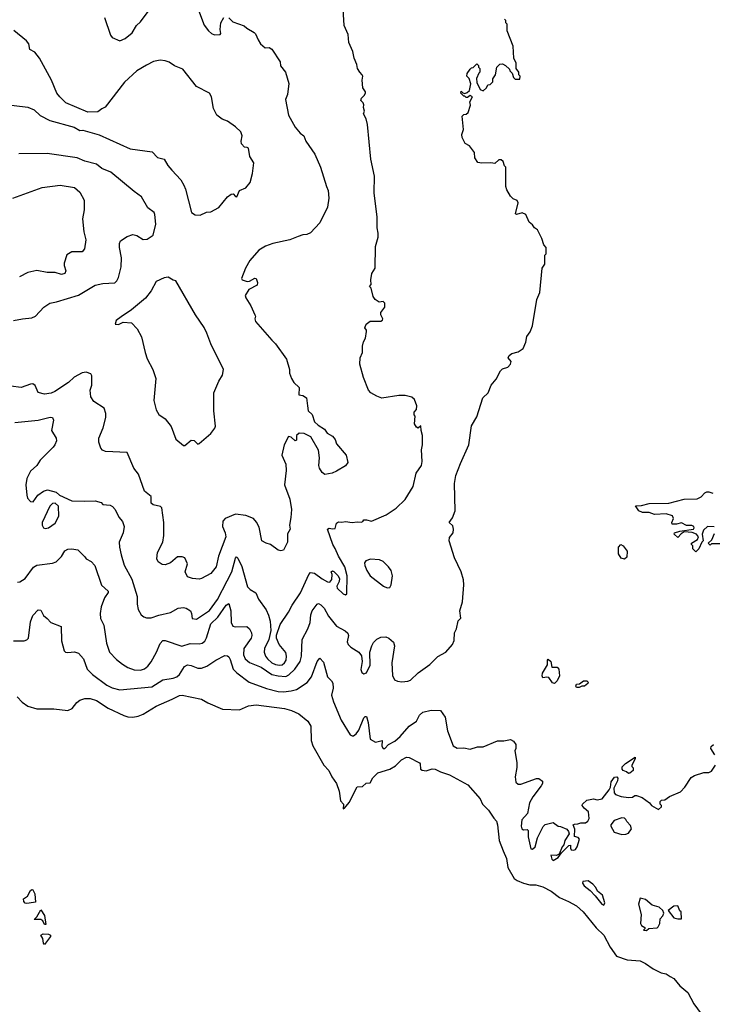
# Model space of a CAD drawing. Extents: x 1933546 to 2138868, y 524910 to 667279.
# Tile 215 of 256: x 2050473 to 2055811, y 582972 to 590560. Entities that reach past the tile are written whole.
import ezdxf

# ---------------------------------------------------------------- set-up
doc = ezdxf.new("R2010")
doc.units = 0

msp = doc.modelspace()

# ---------------------------------------------------------------- linework, layer by layer
at = {"layer": '0CON10XD'}
for points in [[(2051127.3, 590577.3), (2051171.7, 590441.7), (2051185, 590422.5), (2051245, 590397.5), (2051285, 590416), (2051340.7, 590459.3), (2051373.6, 590516.4), (2051403.8, 590545), (2051485, 590653.3)], [(2051836.7, 590675), (2051895, 590517.5), (2051926.7, 590475), (2051950, 590455), (2051975, 590444.2), (2052016.7, 590445), (2052023.3, 590455), (2052018, 590485), (2052022, 590535), (2052045, 590577.5)], [(2052072.4, 586235), (2052107, 586305), (2052135, 586411.2), (2052145, 586420), (2052155, 586410), (2052185, 586346.2), (2052229.1, 586189.1), (2052248.6, 586168.6), (2052292.4, 586142.4), (2052314.5, 586094.5), (2052371.7, 586011.7), (2052390.9, 585970.9), (2052403.1, 585925), (2052407.3, 585852.7), (2052392.9, 585785), (2052358.7, 585715), (2052357.1, 585685), (2052367.5, 585655), (2052382.6, 585635), (2052415, 585605.2), (2052445, 585590.6), (2052475, 585585.2), (2052495, 585588.6), (2052515, 585603.2), (2052526.5, 585625), (2052530.2, 585655), (2052523.7, 585683.7), (2052473.1, 585745), (2052452.5, 585795), (2052452.3, 585817.7), (2052480.9, 585899.1), (2052545.4, 585994.6), (2052572.4, 586047.6), (2052637.4, 586142.6), (2052701.3, 586285), (2052715, 586300.9), (2052745, 586294.6), (2052805, 586250.8), (2052845, 586228.9), (2052864.3, 586225.7), (2052878.9, 586245), (2052880.5, 586285), (2052874.6, 586305), (2052885, 586312.9), (2052895, 586308.2), (2052925, 586277.5), (2052936.8, 586255), (2052935, 586230), (2052916.9, 586195), (2052920.6, 586180.6), (2052965, 586136), (2052985, 586128.8), (2052993.3, 586135), (2052996.3, 586275), (2052979.2, 586345), (2052930.3, 586425), (2052905.3, 586485), (2052885.8, 586515), (2052846.2, 586633.8), (2052858.3, 586641.7), (2052885, 586636.2), (2052905, 586640), (2052915, 586680), (2052930.7, 586689.3), (2052955, 586686.7), (2052985, 586692.5), (2053035, 586684.3), (2053075, 586690.8), (2053105, 586688.6), (2053117.1, 586692.9), (2053125, 586706.2), (2053145.4, 586705.4), (2053185, 586696.9), (2053296.2, 586745), (2053375, 586796), (2053445, 586863.3), (2053505, 586963.3), (2053527.8, 587065), (2053570, 587125), (2053574, 587155), (2053570, 587245), (2053578, 587285), (2053578, 587355), (2053566.2, 587395), (2053565, 587430), (2053545, 587413.3), (2053530.5, 587420.5), (2053516.7, 587445), (2053520, 587505), (2053512.5, 587515), (2053512.5, 587535), (2053530, 587555), (2053532.5, 587585), (2053515, 587632.5), (2053495, 587652.5), (2053445, 587663.8), (2053395, 587664), (2053265, 587644.4), (2053225, 587658), (2053180, 587685), (2053161.2, 587705), (2053122.7, 587802.7), (2053094.3, 587905), (2053095.7, 587954.3), (2053115.6, 587995), (2053115.9, 588044.1), (2053122, 588078), (2053138, 588105), (2053146.7, 588156.7), (2053147, 588167), (2053132.5, 588185), (2053142.5, 588215), (2053175, 588237.5), (2053255, 588237.5), (2053270, 588245), (2053272.5, 588255), (2053257.5, 588285), (2053257, 588303), (2053287.5, 588345), (2053287.5, 588375), (2053275, 588387.5), (2053243, 588383), (2053212.5, 588405), (2053198.3, 588428.3), (2053181.7, 588491.7), (2053170, 588505), (2053181.7, 588518.3), (2053180, 588555), (2053187.5, 588605), (2053212.5, 588645), (2053216.4, 588813.6), (2053236.1, 588883.9), (2053236.1, 588913.9), (2053228, 588955), (2053228.8, 589038.8), (2053205.8, 589225), (2053206.2, 589355), (2053180, 589485), (2053153, 589753), (2053142.5, 589795), (2053122, 589835), (2053130, 589855), (2053123.3, 589883.3), (2053126.2, 589905), (2053120.5, 589920.5), (2053103, 589937), (2053107.5, 589955), (2053127.5, 589975), (2053137.5, 589995), (2053137.5, 590005), (2053117.5, 590035), (2053112.5, 590095), (2053117.5, 590125), (2053112.5, 590135), (2053093.3, 590155), (2053077.5, 590185), (2053072.5, 590215), (2053050, 590265), (2053040, 590315), (2053010, 590385), (2053003.3, 590445), (2052973.3, 590515), (2052962.5, 590685)], [(2052085, 590573.3), (2052115, 590542.5), (2052203.6, 590513.6), (2052222.5, 590495), (2052280.7, 590460.7), (2052290.7, 590450.7), (2052310, 590405), (2052327.5, 590375), (2052365, 590343.8), (2052395, 590346.2), (2052415, 590333.3), (2052480, 590235), (2052483.9, 590203.9), (2052522, 590155), (2052547.4, 590067.4), (2052535.8, 589985), (2052522.5, 589945), (2052545.6, 589825), (2052595, 589731.4), (2052635, 589686), (2052664, 589665), (2052679.2, 589625), (2052748, 589525), (2052792.5, 589425), (2052836.9, 589275), (2052850.8, 589245), (2052855.8, 589185), (2052844.1, 589115.9), (2052786.7, 588995), (2052715, 588918), (2052685.8, 588904.2), (2052655, 588901.2), (2052618.3, 588888.3), (2052555, 588864), (2052424.2, 588835.8), (2052367.5, 588815), (2052316.4, 588783.6), (2052246.7, 588705), (2052213.8, 588645), (2052183.3, 588565), (2052187.5, 588555), (2052225, 588542), (2052245, 588546), (2052285, 588569.2), (2052295.8, 588565), (2052306.2, 588533.8), (2052303.3, 588515), (2052240, 588480), (2052211.2, 588435), (2052215, 588417.5), (2052254.2, 588354.2), (2052286, 588285), (2052290, 588275), (2052284.2, 588254.2), (2052290.8, 588235), (2052415, 588090), (2052445, 588063.3), (2052529.4, 587945), (2052551.2, 587865), (2052551.2, 587835), (2052566.7, 587795), (2052586.7, 587765), (2052626, 587725), (2052625, 587670), (2052655, 587664.3), (2052683.8, 587645), (2052692, 587585), (2052695.8, 587545), (2052727.1, 587517.1), (2052745, 587461.2), (2052772, 587435), (2052823.3, 587405), (2052842.5, 587375), (2052885, 587350), (2052903.3, 587325), (2052915, 587292.5), (2052990, 587205), (2053001.7, 587148.3), (2052985, 587122.5), (2052915, 587080), (2052880, 587065), (2052825, 587056), (2052805, 587070), (2052784.3, 587105), (2052779.2, 587125), (2052784.4, 587185), (2052775, 587242.5), (2052718, 587345), (2052665, 587370), (2052627.3, 587372.7), (2052606, 587355), (2052605, 587320), (2052595, 587314.2), (2052565, 587344.2), (2052545, 587348), (2052510, 587285), (2052492, 587205), (2052524.5, 587135), (2052526.7, 587085), (2052512.7, 586975), (2052554.4, 586864.4), (2052568, 586785), (2052563.8, 586725), (2052551.2, 586665), (2052556.7, 586635), (2052537, 586597), (2052536.4, 586533.6), (2052505, 586472.5), (2052485, 586467.5), (2052465, 586473.3), (2052406.7, 586515), (2052372.5, 586525), (2052340, 586545), (2052318.7, 586648.7), (2052298.9, 586688.9), (2052275, 586715.6), (2052215, 586739.7), (2052135, 586750.9), (2052056.9, 586715), (2052037.5, 586695), (2052036.1, 586655), (2052056.7, 586605), (2052060.4, 586575), (2052004.6, 586425.4), (2051985.8, 586345), (2051945, 586291.2), (2051875, 586253.8), (2051855, 586248.8), (2051805, 586253.8), (2051765, 586267.5), (2051747.5, 586305), (2051766.1, 586366.1), (2051745, 586412.5), (2051725, 586421.2), (2051689.3, 586420.7), (2051635, 586373.3), (2051595, 586358.8), (2051571.2, 586361.2), (2051541.2, 586381.2), (2051530, 586405), (2051535.8, 586454.2), (2051575.8, 586534.2), (2051584.2, 586585.8), (2051584.3, 586685), (2051568.3, 586798.3), (2051557.5, 586807.5), (2051502.4, 586822.4), (2051486.2, 586835), (2051486.7, 586885), (2051435, 586927.5), (2051387.2, 587057.2), (2051352.5, 587105), (2051300, 587225), (2051133.6, 587233.6), (2051111.7, 587241.7), (2051098.3, 587258.3), (2051082.5, 587305), (2051083.8, 587335), (2051115.7, 587414.3), (2051137.5, 587495), (2051137.5, 587525), (2051125, 587566.2), (2051045, 587618.8), (2051022, 587655), (2051016, 587705), (2051028.8, 587745), (2051029.2, 587815), (2051021.3, 587831.3), (2050985, 587844.4), (2050955, 587838.9), (2050892.9, 587805), (2050848.6, 587765), (2050742.5, 587695), (2050715, 587682.7), (2050665, 587673.3), (2050615, 587686.2), (2050591.2, 587741.2), (2050575, 587753.8), (2050555, 587752.5), (2050485, 587725.6), (2050405, 587735.7)], [(2050455, 586225.6), (2050475, 586228.8), (2050516, 586255), (2050577.9, 586342.1), (2050605, 586356.5), (2050725, 586373.1), (2050755, 586382.9), (2050795, 586424.2), (2050821.7, 586468.3), (2050845, 586480.9), (2050875, 586482.9), (2050920, 586475), (2050975, 586420), (2050985.9, 586405.9), (2051024.5, 586384.5), (2051052.9, 586355), (2051102.6, 586202.6), (2051153.8, 586155), (2051153.8, 586145), (2051126.4, 586103.6), (2051100, 586035), (2051093, 585983), (2051095.8, 585945.8), (2051120, 585895), (2051142.5, 585755), (2051165.6, 585685), (2051218.4, 585628.4), (2051264.2, 585594.2), (2051305, 585568), (2051355, 585550.6), (2051405, 585547.5), (2051433.4, 585556.6), (2051460.8, 585579.2), (2051485, 585611.9), (2051527.3, 585685), (2051555, 585753.8), (2051575, 585776), (2051595, 585775.8), (2051723.1, 585733.1), (2051787.2, 585752.8), (2051855, 585750), (2051878.8, 585755), (2051898.5, 585771.5), (2051912.7, 585797.3), (2051946.1, 585905), (2051999.3, 585955), (2052065, 586047.5), (2052085, 586060), (2052100.4, 586005), (2052102.4, 585915), (2052115, 585886.9), (2052135, 585881.5), (2052223, 585883), (2052245, 585865.7), (2052260.4, 585835), (2052262.9, 585815), (2052257.3, 585795), (2052200.3, 585715), (2052197.8, 585665), (2052210.4, 585635), (2052245, 585607.5), (2052335, 585570.3), (2052415, 585515.3), (2052465, 585503.3), (2052525, 585499.2), (2052548.4, 585511.6), (2052593.3, 585555), (2052634.7, 585615.3), (2052644.7, 585655.3), (2052650.9, 585785), (2052694.6, 585865), (2052712.5, 585915), (2052717.7, 585975), (2052727.3, 586005), (2052765, 586055.8), (2052775, 586061.4), (2052795, 586051.9), (2052819.5, 586025), (2052852.6, 585962.6), (2052915, 585885.6), (2052980.2, 585850.2), (2053001.5, 585831.5), (2053006.9, 585815), (2052997.1, 585765), (2053004.5, 585744.5), (2053025, 585723.8), (2053085.6, 585685.6), (2053107.3, 585657.3), (2053112.5, 585615), (2053102.7, 585552.7), (2053109.5, 585529.5), (2053125, 585518.8), (2053145, 585528), (2053172.9, 585585), (2053171.5, 585685), (2053186.2, 585735), (2053200.4, 585759.6), (2053225, 585786.9), (2053257.1, 585802.9), (2053294.6, 585804.6), (2053316.7, 585795), (2053355, 585762.5), (2053360.5, 585735), (2053342.3, 585605), (2053346.4, 585506.4), (2053362.8, 585472.8), (2053385, 585461.4), (2053417, 585457), (2053465, 585461.9), (2053485, 585470.8), (2053545, 585525.8), (2053635, 585591.2), (2053695, 585654), (2053756.2, 585685), (2053808.8, 585745), (2053821.2, 585775), (2053823.8, 585835), (2053838.8, 585865), (2053853, 585927), (2053872.5, 585947.5), (2053866.4, 586003.6), (2053886.7, 586075), (2053896.7, 586205), (2053893, 586243), (2053876.2, 586305), (2053824.1, 586414.1), (2053783.8, 586545), (2053785, 586570), (2053813.6, 586606.4), (2053816.7, 586635), (2053810.7, 586660.7), (2053783.3, 586685), (2053809.4, 586720.6), (2053828, 586775), (2053823.3, 586985), (2053835, 587047.5), (2053871.2, 587138.8), (2053935.7, 587284.3), (2053955, 587430), (2053995, 587500), (2054043, 587647), (2054082.5, 587685), (2054106.4, 587743.6), (2054145, 587790), (2054177.5, 587855), (2054195, 587870), (2054235, 587883.3), (2054256.7, 587905), (2054260, 587925), (2054236.7, 587955), (2054245, 587972.5), (2054265, 587986.7), (2054315, 587999.4), (2054353.4, 588026.6), (2054373.1, 588075), (2054381.2, 588118.8), (2054406.2, 588155), (2054425, 588200), (2054457.5, 588405), (2054481.7, 588458.3), (2054500, 588645), (2054520, 588675), (2054520, 588745), (2054530, 588755), (2054530, 588805), (2054512.5, 588825), (2054497.5, 588875), (2054465, 588940), (2054440, 588955), (2054425, 588980), (2054400, 589000), (2054375, 589060), (2054345, 589072.5), (2054301.7, 589058.3), (2054293.3, 589065), (2054315, 589150), (2054306.4, 589166.4), (2054275, 589180), (2054255, 589200), (2054228.3, 589248.3), (2054220, 589275), (2054220, 589425), (2054210, 589435), (2054198.3, 589468.3), (2054185, 589480), (2054165, 589480), (2054135, 589452.5), (2054105, 589457.5), (2054035, 589453.3), (2054005, 589460), (2053980, 589495), (2053977, 589537), (2053939.3, 589589.3), (2053907.5, 589605), (2053883, 589653), (2053880, 589675), (2053892.5, 589715), (2053883, 589817), (2053895, 589830), (2053915, 589833.3), (2053930, 589845), (2053948.3, 589901.7), (2053943, 589927), (2053963.3, 589965), (2053945, 589976.7), (2053925, 589960), (2053915, 589960), (2053905, 589970), (2053895, 589970), (2053872.5, 589995), (2053875, 590010), (2053887.5, 589997.5), (2053905, 589992.5), (2053922, 589998), (2053938.8, 590015), (2053951.2, 590065), (2053937, 590107), (2053920, 590125), (2053922.5, 590145), (2053945, 590180), (2053955, 590190), (2053968.3, 590191.7), (2053995, 590220), (2054008.3, 590208.3), (2054010, 590195), (2054020, 590185), (2054020, 590155), (2054011.7, 590148.3), (2053993.3, 590106.7), (2053997.5, 590075), (2054021.9, 590021.9), (2054045, 590012.5), (2054070, 590035), (2054081.7, 590058.3), (2054098.3, 590061.7), (2054118.3, 590081.7), (2054120, 590105), (2054140, 590135), (2054150, 590195), (2054173, 590217), (2054195, 590220), (2054218.3, 590208.3), (2054248.3, 590178.3), (2054250, 590165), (2054268.3, 590148.3), (2054280, 590115), (2054291.7, 590101.7), (2054328.3, 590101.7), (2054330, 590125), (2054320, 590135), (2054320, 590155), (2054300, 590185), (2054300, 590225), (2054282.5, 590265), (2054277.5, 590355), (2054230, 590475), (2054230, 590525), (2054220, 590535), (2054220, 590555), (2054210, 590565)], [(2051865, 589053.3), (2051913.8, 589076.2), (2051945, 589080), (2052007.3, 589112.7), (2052075, 589196.2), (2052103.2, 589216.8), (2052117.3, 589217.3), (2052135, 589197.5), (2052147.5, 589195), (2052167, 589243), (2052215, 589263.8), (2052250, 589305), (2052267.5, 589375), (2052276.4, 589456.4), (2052246.7, 589505), (2052235, 589570), (2052226.4, 589576.4), (2052205, 589577.5), (2052182.3, 589602.3), (2052178.9, 589625), (2052186.4, 589666.4), (2052176, 589695), (2052136, 589735), (2052075, 589778.5), (2052032.4, 589792.4), (2051992.2, 589825), (2051965.6, 589875.6), (2051950, 589965), (2051935, 589993.3), (2051834.5, 590044.5), (2051729.1, 590179.1), (2051665, 590203.8), (2051625, 590232), (2051595, 590244), (2051555, 590247.5), (2051505, 590237.5), (2051449.5, 590210.5), (2051374.6, 590165.4), (2051281.3, 590078.7), (2051132.5, 589885), (2051105, 589873.3), (2051075, 589850), (2050997, 589847), (2050828.8, 589918.8), (2050781.2, 589965), (2050758.8, 589995), (2050718.8, 590095), (2050626.2, 590265), (2050589.7, 590309.7), (2050551.4, 590331.4), (2050543.8, 590375), (2050525, 590396.2), (2050426.6, 590476.6)], [(2050345, 589909.2), (2050535, 589885.6), (2050584.4, 589864.4), (2050631.3, 589821.3), (2050705, 589784.2), (2050891.7, 589731.7), (2050935, 589706.7), (2050958.3, 589708.3), (2051085, 589673.8), (2051325, 589564.6), (2051495, 589541.2), (2051535, 589498.8), (2051585.7, 589485.7), (2051615, 589436.2), (2051645, 589400.8), (2051714.2, 589325), (2051737.1, 589285), (2051750, 589255), (2051797.5, 589075), (2051825, 589057.5), (2051865, 589053.3)], [(2050495, 588255.4), (2050565, 588262.9), (2050595, 588274.5), (2050659.2, 588345), (2050705, 588376.9), (2050757.5, 588385), (2050925, 588436.9), (2051055.6, 588514.4), (2051113.2, 588526.8), (2051205, 588533.1), (2051222.4, 588547.6), (2051235, 588572.5), (2051254.2, 588655), (2051258.6, 588725), (2051240.8, 588805), (2051241.2, 588835), (2051250, 588855), (2051300.3, 588889.7), (2051345, 588904), (2051375, 588897.5), (2051425, 588865.7), (2051455, 588869.4), (2051500.8, 588899.2), (2051521.5, 588985), (2051515, 589060), (2051508, 589075), (2051459.7, 589109.7), (2051412.5, 589195), (2051355, 589235.7), (2051176.2, 589385), (2051105, 589414.4), (2051065, 589447.8), (2050975, 589468.9), (2050916.7, 589495), (2050685, 589530), (2050465.8, 589525.8)], [(2050420, 589185), (2050645, 589267.5), (2050784.4, 589285.6), (2050895, 589266.2), (2050935, 589230), (2050969.3, 589169.3), (2050968.8, 589095), (2050955.7, 589025), (2050966.9, 588925), (2050983.3, 588865), (2050972.5, 588795), (2050955, 588772), (2050875, 588772), (2050835, 588747.5), (2050814.2, 588685), (2050814.2, 588665), (2050828, 588625), (2050821.2, 588605), (2050795, 588596.9), (2050745, 588612.2), (2050685, 588611.5), (2050605, 588627.1), (2050535, 588612.5), (2050472, 588578)], [(2051745, 587280), (2051795, 587320), (2051817, 587317), (2051845, 587290), (2051857, 587293), (2051945, 587370), (2051977, 587413), (2051981.7, 587428.3), (2051970, 587545), (2051968.8, 587685), (2052006.4, 587773.6), (2052035, 587820), (2052042.5, 587865), (2051945, 588062.5), (2051916.2, 588145), (2051895, 588187.5), (2051826.7, 588285), (2051675, 588547.5), (2051655, 588552.5), (2051616.4, 588576.4), (2051585, 588570), (2051525, 588542), (2051485, 588471.2), (2051442, 588415), (2051333.8, 588325), (2051255, 588270), (2051215, 588242.5), (2051207.5, 588215), (2051235, 588211.2), (2051269.5, 588230.5), (2051334.2, 588224.2), (2051377.9, 588177.9), (2051412.5, 588115), (2051438.8, 587995), (2051456.1, 587946.1), (2051498.8, 587865), (2051521.2, 587795), (2051507.1, 587625), (2051525, 587553.3), (2051545, 587518.8), (2051595, 587483.3), (2051640, 587425), (2051677, 587327), (2051735, 587280), (2051745, 587280)], [(2050425, 588241.5), (2050495, 588255.4)], [(2050435, 587455.6), (2050615, 587472.9), (2050707.7, 587497.7), (2050725, 587493.3), (2050734, 587475), (2050718.6, 587395), (2050754.3, 587335), (2050755.6, 587315), (2050743.3, 587285), (2050731.9, 587265), (2050630.8, 587165), (2050606, 587125), (2050555, 587080), (2050527.8, 587025), (2050520.6, 586975), (2050528.1, 586895), (2050533.6, 586873.6), (2050555, 586846.7), (2050575.8, 586844.2), (2050611.2, 586895), (2050655, 586926), (2050686.4, 586936.4), (2050755, 586920), (2050780, 586895), (2050875, 586853.3), (2050975, 586848.6), (2051055, 586852.5), (2051099.5, 586839.5), (2051114, 586824), (2051170, 586820), (2051188.8, 586808.8), (2051209.2, 586785), (2051237.1, 586727.1), (2051265, 586694), (2051278.9, 586655), (2051269.5, 586605), (2051240, 586535), (2051241.9, 586495), (2051255.5, 586435.5), (2051277, 586357), (2051338, 586248), (2051376.9, 586115), (2051377.5, 586055), (2051386, 586015), (2051408.8, 585975), (2051428.8, 585958.8), (2051450.6, 585950.6), (2051485, 585950.5), (2051545, 585971.2), (2051635, 585991.1), (2051695, 586024.4), (2051735, 586029.4), (2051756.7, 586025), (2051788, 586005), (2051797.5, 585985), (2051803.3, 585945), (2051835, 585941.4), (2051935, 586006), (2051997.7, 586092.3), (2052072.4, 586235)], [(2055825, 586652.5), (2055775, 586653.8), (2055744.4, 586625.6), (2055733.8, 586595), (2055740, 586545), (2055730, 586535), (2055708.3, 586481.7), (2055685, 586460), (2055661.7, 586481.7), (2055660, 586505), (2055650, 586515), (2055650, 586525), (2055697.5, 586555), (2055703.8, 586575), (2055688.8, 586595), (2055655, 586608.8), (2055595, 586612.5), (2055570.7, 586599.3), (2055545, 586570), (2055517.5, 586595), (2055520, 586605), (2055560.7, 586619.3), (2055665, 586633.3), (2055672.5, 586645), (2055670, 586655), (2055653, 586663), (2055613, 586663), (2055575, 586682.5), (2055535, 586672.5), (2055503, 586673), (2055500, 586685), (2055512.5, 586715), (2055505, 586736.7), (2055455, 586751.2), (2055365, 586747.5), (2055325, 586763.3), (2055273.6, 586763.6), (2055244.1, 586774.1), (2055220, 586815), (2055265, 586816.7), (2055325, 586831.2), (2055475, 586834), (2055595, 586866.2), (2055695, 586866.7), (2055725, 586882.5), (2055752.5, 586915), (2055768.3, 586921.7), (2055785, 586922.5), (2055815, 586912.5)], [(2050668.8, 586638.8), (2050695, 586643.1), (2050745, 586679.2), (2050775.5, 586735), (2050771.7, 586811.7), (2050745, 586834), (2050725, 586832), (2050705, 586812), (2050645.6, 586685), (2050645.7, 586665), (2050656.2, 586645), (2050668.8, 586638.8)], [(2055885, 586520), (2055805, 586520), (2055795, 586510), (2055780, 586525), (2055808.3, 586551.7), (2055828.3, 586601.7)], [(2055135, 586402), (2055109.4, 586409.4), (2055088.8, 586445), (2055089.2, 586495), (2055105, 586515.7), (2055124, 586505), (2055153.8, 586465), (2055152.3, 586417.7), (2055135, 586402)], [(2053305, 586181.2), (2053325, 586183.3), (2053336.7, 586205), (2053346.7, 586275), (2053336.2, 586315), (2053316.2, 586345), (2053275, 586386), (2053245, 586398.6), (2053175.9, 586404.1), (2053140.5, 586389.5), (2053130.9, 586375), (2053132.2, 586355), (2053148, 586315), (2053175, 586274.7), (2053276.7, 586195), (2053305, 586181.2)], [(2050425, 585774.2), (2050507.5, 585772.5), (2050528.8, 585781.2), (2050540, 585795), (2050555, 585920), (2050575, 585967.5), (2050615, 586011.2), (2050635, 586010), (2050655, 585968.8), (2050685.6, 585945.6), (2050713.5, 585913.5), (2050793.6, 585883.6), (2050795.8, 585774.2), (2050815.8, 585695.8), (2050826, 585686), (2050842.7, 585682.7), (2050895, 585688.1), (2050925, 585678.6), (2050964.4, 585635), (2050993.1, 585555), (2051034.3, 585515), (2051145, 585432.2), (2051185, 585411.5), (2051245, 585396.5), (2051490.6, 585419.4), (2051575, 585473.5), (2051655, 585485.4), (2051684.3, 585495.7), (2051704.8, 585515.2), (2051742.9, 585575), (2051765, 585588.5), (2051795, 585584.6), (2051845, 585563.2), (2051875, 585563.8), (2051915, 585578.8), (2051983.8, 585625), (2052055, 585660), (2052075, 585658.8), (2052085, 585651.2), (2052095, 585628.8), (2052117.5, 585555), (2052145.8, 585525.8), (2052241.9, 585455), (2052375, 585405.3), (2052465, 585382.9), (2052505, 585379.2), (2052565, 585386.9), (2052605, 585399.3), (2052687.3, 585452.7), (2052721.6, 585495), (2052765, 585613.8), (2052785, 585640), (2052815, 585610), (2052845.6, 585495), (2052877.1, 585465), (2052887.2, 585447.2), (2052887.6, 585407.6), (2052875.5, 585355), (2052892.2, 585302.2), (2052950.9, 585160.9), (2053020.3, 585050.3), (2053035, 585040.5), (2053045, 585041.1), (2053065, 585056.9), (2053085.8, 585084.2), (2053125, 585181.2), (2053135, 585191.2), (2053145, 585190), (2053158.1, 585145), (2053174.5, 585015), (2053215, 584991.8), (2053265.6, 585005.6), (2053262.7, 584962.7), (2053275, 584942.5), (2053287.5, 584945), (2053314.4, 584975.6), (2053365, 585001.4), (2053404.3, 585035), (2053473.9, 585116.1), (2053530, 585155), (2053555, 585200), (2053580, 585225), (2053645, 585239.2), (2053717.3, 585237.3), (2053752, 585185), (2053769.5, 585079.5), (2053815, 584963.3)], [(2054595, 585444.2), (2054580.5, 585450.5), (2054550.5, 585490.5), (2054535, 585494), (2054505, 585487.5), (2054499.2, 585505), (2054502.9, 585525), (2054540.5, 585589.5), (2054540, 585625), (2054545, 585633.3), (2054566.2, 585615), (2054575, 585570), (2054615, 585570), (2054627.5, 585555), (2054633.3, 585505), (2054616.2, 585465), (2054595, 585444.2)], [(2054785, 585414), (2054764, 585415), (2054758.8, 585425), (2054765, 585438.8), (2054788, 585442), (2054817.5, 585465), (2054843.3, 585465), (2054854, 585455), (2054851.2, 585445), (2054825, 585424.2), (2054805, 585423.3), (2054785, 585414)], [(2050452.7, 585342.7), (2050491.2, 585301.2), (2050535, 585271.2), (2050605, 585248.8), (2050735, 585250), (2050844.4, 585235.6), (2050877.4, 585252.6), (2050912.2, 585297.8), (2050935, 585316), (2050975, 585330), (2051015, 585329.2), (2051065, 585312.9), (2051155, 585254.2), (2051275, 585197.5), (2051305, 585187.1), (2051345.6, 585185.6), (2051385, 585191.8), (2051425, 585207.1), (2051525, 585269.5), (2051646.7, 585325), (2051705, 585352.5), (2051725, 585354.2), (2051874.1, 585324.1), (2051922.5, 585295), (2052035, 585246.2), (2052167.3, 585242.7), (2052235, 585272.5), (2052295, 585280), (2052515, 585251.5), (2052567.6, 585237.6), (2052625, 585211.2), (2052693.9, 585153.9), (2052715.9, 585115.9), (2052720, 585005), (2052733.3, 584965), (2052815.9, 584815.9), (2052854.3, 584774.3), (2052878, 584725), (2052914.2, 584675), (2052934.2, 584614.2), (2052945, 584540), (2052967.5, 584515), (2052965, 584480), (2052976.4, 584483.6), (2053012.3, 584527.7), (2053075, 584648.8), (2053115, 584651.2), (2053143.5, 584676.5), (2053175, 584679.5), (2053195, 584717.5), (2053234.3, 584755), (2053325.9, 584784.1), (2053370.5, 584809.5), (2053415, 584855.6), (2053455, 584876), (2053475, 584875.6), (2053553.9, 584833.9), (2053560, 584825), (2053563.3, 584785), (2053576.1, 584776.1), (2053605, 584772.9), (2053652.4, 584787.6), (2053675, 584784.5), (2053715, 584763.6), (2053785, 584742), (2053926.4, 584665), (2054021.4, 584555), (2054040, 584515), (2054085, 584468.8), (2054126.2, 584406.2), (2054147.5, 584385), (2054156.2, 584355), (2054168.8, 584235), (2054198.2, 584155), (2054225, 584096.7), (2054236.3, 584026.3), (2054285, 583943.1), (2054306, 583926), (2054355, 583905.4), (2054405, 583892.9), (2054452.1, 583892.1), (2054505, 583876.9), (2054568.8, 583845), (2054634.5, 583794.5), (2054704, 583765), (2054765, 583730), (2054815.2, 583685.2), (2054915, 583562), (2054975, 583505.8), (2055023.1, 583413.1), (2055072.5, 583342.5), (2055155, 583315.4), (2055255, 583307.7), (2055295, 583287.7), (2055354.8, 583244.8), (2055415.8, 583215.8), (2055455, 583206.7), (2055486.9, 583186.9), (2055515, 583172.3), (2055560, 583115), (2055622.2, 583062.2), (2055668.2, 582975), (2055761.1, 582851.1)], [(2053815, 584963.3), (2053845, 584946.2), (2053895, 584950), (2053945, 584938.8), (2054002.3, 584957.7), (2054045, 584955.8), (2054155, 585002.5), (2054205, 585003.3), (2054255, 585012.5), (2054279.3, 584999.3), (2054297.5, 584975), (2054297.5, 584945), (2054290, 584925), (2054303.3, 584835), (2054303.6, 584796.4), (2054291.2, 584725), (2054296.7, 584685), (2054315, 584670), (2054335, 584668.8), (2054455, 584712.5), (2054475, 584712.5), (2054501.7, 584691.7), (2054502.5, 584675), (2054493.3, 584655), (2054427.7, 584572.3), (2054403.3, 584525), (2054386.1, 584443.9), (2054343.8, 584395), (2054338, 584345), (2054344, 584325), (2054355, 584316), (2054385, 584320.8), (2054393.1, 584313.1), (2054392.1, 584262.1), (2054411.2, 584171.2), (2054425, 584167.5), (2054446.2, 584185), (2054464.2, 584255.8), (2054507.7, 584342.3), (2054522.7, 584357.3), (2054585, 584373.3), (2054623.3, 584345), (2054641.8, 584341.8), (2054691.1, 584321.1), (2054703.9, 584305), (2054708.1, 584285), (2054675.5, 584235), (2054667.5, 584202.5), (2054654.1, 584185), (2054631.2, 584128.8), (2054611.1, 584118.9), (2054567.5, 584122.5), (2054575, 584090), (2054585, 584080), (2054624, 584105), (2054649.2, 584140.8), (2054705, 584197.5), (2054718.3, 584198.3), (2054717.5, 584175), (2054723.9, 584163.9), (2054745, 584160), (2054756.7, 584165), (2054768.8, 584185), (2054786.7, 584245), (2054778.3, 584258.3), (2054750, 584265), (2054751.7, 584321.7), (2054740, 584355), (2054748.3, 584361.7), (2054775, 584362.5), (2054798.3, 584371.7), (2054835, 584370), (2054852.5, 584385), (2054862.5, 584405), (2054856.7, 584455), (2054822.5, 584485), (2054807.5, 584505), (2054810, 584515), (2054844.4, 584545.6), (2054895, 584556.2), (2054925, 584547.5), (2054962.5, 584555), (2055017.1, 584625), (2055026.7, 584645), (2055032, 584688), (2055056.2, 584723.8), (2055075, 584726.2), (2055083.9, 584713.9), (2055080.8, 584695), (2055051.7, 584638.3), (2055055, 584602.5), (2055065, 584590), (2055110, 584575), (2055165, 584566.2), (2055195, 584568.8), (2055215, 584582.5), (2055227.5, 584582.5), (2055270, 584565), (2055326, 584526), (2055342.5, 584505), (2055397.5, 584472.5), (2055420, 584495), (2055420, 584505), (2055410, 584515), (2055410, 584535), (2055420, 584545), (2055445, 584547.5), (2055482.5, 584575), (2055565, 584610), (2055598.8, 584645), (2055649.5, 584720.5), (2055675, 584736), (2055745, 584760), (2055785, 584760), (2055805, 584770), (2055836.7, 584815)], [(2055830, 584895), (2055800, 584945), (2055801.7, 584958.3), (2055820, 584975)], [(2055165, 584750), (2055150, 584765), (2055125, 584774.3), (2055117.1, 584785), (2055117.1, 584802.9), (2055141.4, 584828.6), (2055217, 584877), (2055216.7, 584865), (2055190, 584815), (2055190, 584805), (2055200, 584795), (2055200, 584775), (2055175, 584752.5), (2055165, 584750)], [(2055115, 584280), (2055145, 584283.3), (2055165, 584292.5), (2055187.5, 584325), (2055180.7, 584350.7), (2055151.7, 584381.7), (2055145, 584397.5), (2055135, 584406.7), (2055115, 584410), (2055055, 584390), (2055030, 584355), (2055030, 584345), (2055055, 584300), (2055115, 584280)], [(2054975, 583737.5), (2054982.5, 583755), (2054963.6, 583813.6), (2054927.5, 583845), (2054913, 583873), (2054889.3, 583899.3), (2054855, 583923.3), (2054812.3, 583917.7), (2054810, 583905), (2054823.8, 583885), (2054869.5, 583849.5), (2054909.5, 583809.5), (2054960, 583745), (2054975, 583737.5)], [(2050525, 583748), (2050515, 583752), (2050504.4, 583765), (2050501.2, 583785), (2050532.5, 583805), (2050555, 583850), (2050565, 583856.2), (2050575, 583854), (2050589.5, 583825), (2050595, 583760), (2050545, 583752), (2050525, 583748)], [(2055305, 583540), (2055323, 583557), (2055385, 583562.5), (2055395, 583570), (2055407.5, 583595), (2055408.3, 583631.7), (2055430, 583655), (2055437.5, 583675), (2055430, 583695), (2055400.7, 583720.7), (2055346.4, 583736.4), (2055295, 583780), (2055255, 583790), (2055242.5, 583745), (2055263.3, 583665), (2055257.5, 583595), (2055265, 583580), (2055290, 583565), (2055290, 583555), (2055280, 583545), (2055305, 583540)], [(2050675, 583587.5), (2050665, 583587.5), (2050650, 583615), (2050635, 583626.7), (2050583.3, 583625), (2050603.6, 583646.4), (2050635, 583700), (2050665, 583656.2), (2050675, 583587.5)], [(2055575, 583630), (2055570, 583685), (2055561.7, 583691.7), (2055545, 583730), (2055515, 583727.5), (2055470, 583695), (2055515, 583640), (2055545, 583630), (2055575, 583630)], [(2050665, 583432.5), (2050655, 583442.5), (2050650.5, 583480.5), (2050636.2, 583505), (2050654.3, 583515.7), (2050695, 583512.5), (2050710, 583505), (2050710, 583495), (2050665, 583432.5)]]:
    msp.add_lwpolyline(points, dxfattribs=at)

doc.saveas('drawing.dxf')
